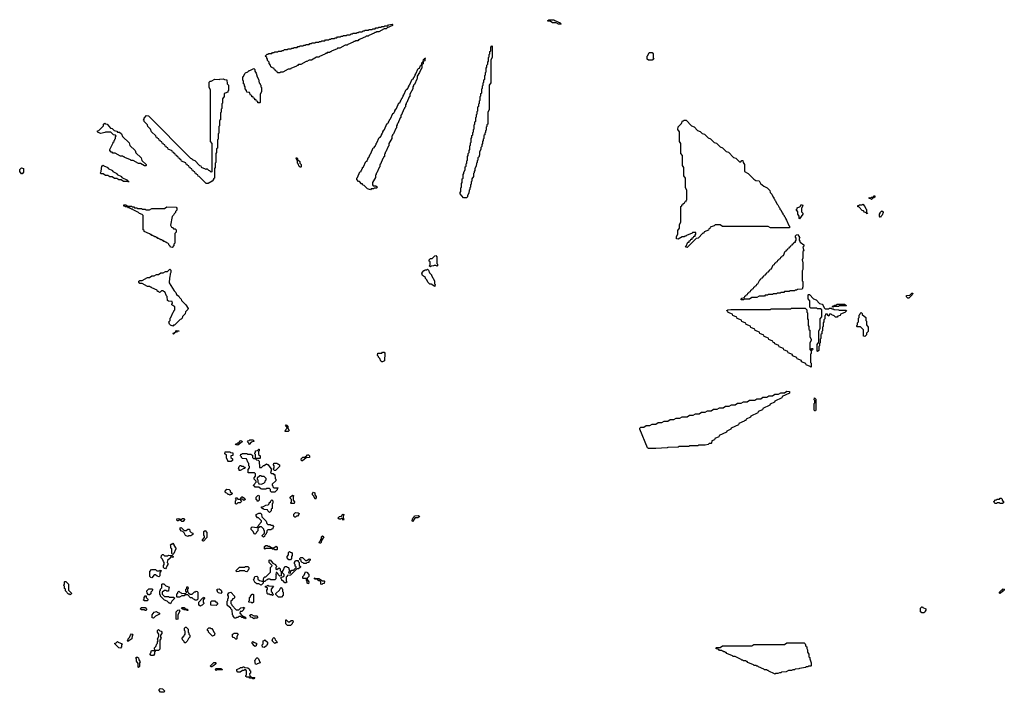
# Model space of a CAD drawing. Extents: x 2886962 to 3052311, y 540590 to 918621.
# Tile 62 of 164: x 2909070 to 2922218, y 794880 to 803860. Entities that reach past the tile are written whole.
import ezdxf

# ---------------------------------------------------------------- set-up
doc = ezdxf.new("R2010")
doc.units = 0

msp = doc.modelspace()

# ---------------------------------------------------------------- linework, layer by layer
at = {"layer": '0CON20XD'}
for points in [[(2912545, 803150), (2912512, 803152), (2912508, 803168), (2912492, 803172), (2912488, 803188), (2912472, 803192), (2912468, 803208), (2912435, 803220), (2912422, 803232), (2912420, 803255), (2912400, 803275), (2912400, 803295), (2912380, 803315), (2912380, 803335), (2912370, 803345), (2912370, 803355), (2912350, 803375), (2912375, 803400), (2912385, 803400), (2912395, 803410), (2912435, 803410), (2912445, 803420), (2912465, 803420), (2912475, 803430), (2912515, 803430), (2912525, 803440), (2912565, 803440), (2912575, 803450), (2912595, 803450), (2912605, 803460), (2912645, 803460), (2912655, 803470), (2912695, 803470), (2912705, 803480), (2912725, 803480), (2912735, 803490), (2912775, 803490), (2912785, 803500), (2912805, 803500), (2912815, 803510), (2912855, 803510), (2912865, 803520), (2912885, 803520), (2912895, 803530), (2912935, 803530), (2912945, 803540), (2912965, 803540), (2912975, 803550), (2913015, 803550), (2913025, 803560), (2913065, 803560), (2913075, 803570), (2913095, 803570), (2913105, 803580), (2913145, 803580), (2913155, 803590), (2913195, 803590), (2913205, 803600), (2913225, 803600), (2913235, 803610), (2913275, 803610), (2913285, 803620), (2913305, 803620), (2913315, 803630), (2913355, 803630), (2913365, 803640), (2913385, 803640), (2913395, 803650), (2913435, 803650), (2913445, 803660), (2913485, 803660), (2913495, 803670), (2913515, 803670), (2913525, 803680), (2913565, 803680), (2913575, 803690), (2913595, 803690), (2913605, 803700), (2913645, 803700), (2913655, 803710), (2913675, 803710), (2913685, 803720), (2913725, 803720), (2913735, 803730), (2913775, 803730), (2913785, 803740), (2913815, 803740), (2913825, 803750), (2913855, 803750), (2913865, 803760), (2913895, 803760), (2913905, 803770), (2913935, 803770), (2913945, 803780), (2913985, 803780), (2913995, 803790), (2914045, 803800), (2914050, 803795), (2914048, 803782), (2913975, 803750), (2913965, 803740), (2913935, 803740), (2913865, 803700), (2913835, 803700), (2913825, 803690), (2913815, 803690), (2913805, 803680), (2913732, 803648), (2913725, 803640), (2913695, 803640), (2913688, 803632), (2913615, 803600), (2913605, 803590), (2913595, 803590), (2913585, 803580), (2913555, 803580), (2913545, 803570), (2913535, 803570), (2913525, 803560), (2913452, 803528), (2913445, 803520), (2913415, 803520), (2913345, 803480), (2913315, 803480), (2913308, 803472), (2913235, 803440), (2913225, 803430), (2913215, 803430), (2913205, 803420), (2913175, 803420), (2913165, 803410), (2913155, 803410), (2913145, 803400), (2913072, 803368), (2913065, 803360), (2913035, 803360), (2912965, 803320), (2912935, 803320), (2912905, 803300), (2912895, 803300), (2912825, 803260), (2912795, 803260), (2912785, 803250), (2912775, 803250), (2912765, 803240), (2912692, 803208), (2912685, 803200), (2912655, 803200), (2912585, 803160), (2912555, 803160), (2912545, 803150)], [(2916295, 803800), (2916265, 803800), (2916235, 803820), (2916185, 803820), (2916155, 803840), (2916125, 803840), (2916120, 803845), (2916135, 803860), (2916205, 803860), (2916215, 803850), (2916288, 803818), (2916300, 803805), (2916295, 803800)], [(2915035, 801482), (2914995, 801482), (2914950, 801535), (2914950, 801555), (2914960, 801565), (2914960, 801615), (2914970, 801625), (2914970, 801675), (2914980, 801685), (2914980, 801735), (2914990, 801745), (2914990, 801795), (2915000, 801805), (2915000, 801825), (2915020, 801855), (2915020, 801895), (2915030, 801905), (2915030, 801935), (2915040, 801945), (2915040, 801975), (2915050, 801985), (2915050, 802035), (2915060, 802045), (2915060, 802075), (2915070, 802085), (2915070, 802115), (2915080, 802125), (2915080, 802175), (2915090, 802185), (2915090, 802215), (2915100, 802225), (2915100, 802275), (2915110, 802285), (2915110, 802315), (2915120, 802325), (2915120, 802355), (2915130, 802365), (2915130, 802395), (2915140, 802405), (2915140, 802455), (2915150, 802465), (2915150, 802495), (2915160, 802505), (2915160, 802555), (2915170, 802565), (2915170, 802595), (2915180, 802605), (2915180, 802635), (2915190, 802645), (2915190, 802695), (2915200, 802705), (2915200, 802735), (2915210, 802745), (2915210, 802775), (2915220, 802785), (2915220, 802835), (2915230, 802845), (2915230, 802875), (2915240, 802885), (2915240, 802935), (2915250, 802945), (2915250, 802975), (2915260, 802985), (2915260, 803015), (2915270, 803025), (2915270, 803055), (2915280, 803065), (2915280, 803115), (2915290, 803125), (2915290, 803155), (2915300, 803165), (2915300, 803215), (2915310, 803225), (2915310, 803255), (2915320, 803265), (2915320, 803295), (2915330, 803305), (2915330, 803355), (2915340, 803365), (2915340, 803395), (2915350, 803405), (2915350, 803435), (2915360, 803445), (2915360, 803495), (2915375, 803510), (2915380, 803505), (2915380, 803355), (2915360, 803325), (2915360, 803015), (2915340, 802985), (2915340, 802655), (2915320, 802625), (2915320, 802465), (2915310, 802455), (2915310, 802435), (2915300, 802425), (2915300, 802385), (2915290, 802375), (2915290, 802355), (2915280, 802345), (2915280, 802325), (2915270, 802315), (2915270, 802275), (2915260, 802265), (2915260, 802245), (2915250, 802235), (2915250, 802205), (2915240, 802195), (2915240, 802165), (2915230, 802155), (2915230, 802125), (2915210, 802095), (2915210, 802055), (2915200, 802025), (2915190, 802015), (2915190, 801985), (2915180, 801975), (2915180, 801955), (2915170, 801945), (2915167, 801903), (2915150, 801875), (2915150, 801845), (2915140, 801835), (2915140, 801815), (2915130, 801805), (2915130, 801765), (2915110, 801735), (2915110, 801705), (2915100, 801695), (2915100, 801665), (2915090, 801655), (2915090, 801625), (2915080, 801615), (2915080, 801595), (2915070, 801585), (2915067, 801543), (2915050, 801515), (2915050, 801495), (2915035, 801482)], [(2917515, 803320), (2917465, 803320), (2917450, 803335), (2917450, 803375), (2917458, 803382), (2917475, 803420), (2917515, 803420), (2917530, 803405), (2917530, 803345), (2917540, 803335), (2917515, 803320)], [(2913755, 801590), (2913715, 801600), (2913668, 801648), (2913650, 801655), (2913648, 801668), (2913635, 801670), (2913608, 801698), (2913595, 801700), (2913570, 801725), (2913570, 801745), (2913580, 801755), (2913612, 801828), (2913628, 801832), (2913630, 801845), (2913640, 801855), (2913640, 801865), (2913650, 801875), (2913650, 801885), (2913660, 801895), (2913692, 801968), (2913708, 801972), (2913710, 801985), (2913720, 801995), (2913720, 802005), (2913730, 802015), (2913730, 802025), (2913740, 802035), (2913740, 802045), (2913750, 802055), (2913750, 802065), (2913760, 802075), (2913792, 802148), (2913808, 802152), (2913810, 802165), (2913820, 802175), (2913820, 802185), (2913830, 802195), (2913830, 802205), (2913840, 802215), (2913872, 802288), (2913888, 802292), (2913890, 802305), (2913900, 802315), (2913900, 802325), (2913910, 802335), (2913910, 802345), (2913920, 802355), (2913920, 802365), (2913930, 802375), (2913930, 802385), (2913940, 802395), (2913972, 802468), (2913988, 802472), (2913990, 802485), (2914000, 802495), (2914000, 802505), (2914010, 802515), (2914010, 802525), (2914020, 802535), (2914052, 802608), (2914068, 802612), (2914070, 802625), (2914080, 802635), (2914080, 802645), (2914090, 802655), (2914090, 802665), (2914100, 802675), (2914132, 802748), (2914148, 802752), (2914150, 802765), (2914160, 802775), (2914160, 802785), (2914170, 802795), (2914170, 802805), (2914180, 802815), (2914180, 802825), (2914190, 802835), (2914190, 802845), (2914200, 802855), (2914232, 802928), (2914248, 802932), (2914250, 802945), (2914260, 802955), (2914260, 802965), (2914270, 802975), (2914270, 802985), (2914280, 802995), (2914312, 803068), (2914328, 803072), (2914330, 803085), (2914340, 803095), (2914340, 803105), (2914350, 803115), (2914350, 803125), (2914360, 803135), (2914392, 803208), (2914408, 803212), (2914422, 803248), (2914440, 803260), (2914440, 803285), (2914460, 803300), (2914462, 803328), (2914480, 803340), (2914482, 803348), (2914490, 803345), (2914480, 803340), (2914478, 803312), (2914460, 803300), (2914458, 803272), (2914440, 803260), (2914440, 803215), (2914430, 803205), (2914410, 803155), (2914380, 803105), (2914380, 803075), (2914372, 803068), (2914340, 802995), (2914330, 802985), (2914330, 802975), (2914320, 802965), (2914320, 802935), (2914280, 802865), (2914280, 802835), (2914272, 802828), (2914240, 802755), (2914230, 802745), (2914230, 802735), (2914220, 802725), (2914220, 802695), (2914210, 802685), (2914210, 802675), (2914200, 802665), (2914168, 802592), (2914160, 802585), (2914160, 802555), (2914152, 802548), (2914120, 802475), (2914110, 802465), (2914110, 802455), (2914100, 802445), (2914100, 802415), (2914092, 802408), (2914060, 802335), (2914050, 802325), (2914050, 802315), (2914040, 802305), (2914040, 802275), (2914000, 802205), (2914000, 802175), (2913992, 802168), (2913960, 802095), (2913950, 802085), (2913950, 802075), (2913940, 802065), (2913940, 802035), (2913930, 802025), (2913930, 802015), (2913920, 802005), (2913888, 801932), (2913880, 801925), (2913880, 801895), (2913872, 801888), (2913840, 801815), (2913830, 801805), (2913830, 801795), (2913820, 801785), (2913820, 801755), (2913780, 801685), (2913780, 801655), (2913792, 801642), (2913825, 801640), (2913850, 801625), (2913835, 801610), (2913805, 801610), (2913795, 801600), (2913765, 801600), (2913755, 801590)], [(2912275, 802750), (2912252, 802752), (2912248, 802768), (2912232, 802772), (2912228, 802788), (2912212, 802792), (2912208, 802808), (2912192, 802812), (2912188, 802828), (2912172, 802832), (2912168, 802848), (2912152, 802852), (2912138, 802888), (2912102, 802892), (2912100, 802915), (2912080, 802935), (2912080, 802965), (2912070, 802975), (2912070, 802995), (2912060, 803005), (2912060, 803035), (2912050, 803055), (2912050, 803095), (2912058, 803102), (2912075, 803140), (2912085, 803150), (2912118, 803162), (2912135, 803180), (2912145, 803180), (2912195, 803210), (2912210, 803195), (2912210, 803175), (2912230, 803145), (2912240, 803095), (2912260, 803065), (2912270, 803015), (2912280, 803005), (2912280, 802995), (2912290, 802985), (2912290, 802965), (2912300, 802955), (2912300, 802895), (2912280, 802865), (2912280, 802755), (2912275, 802750)], [(2911562, 801672), (2911468, 801768), (2911452, 801772), (2911448, 801788), (2911432, 801792), (2911428, 801808), (2911412, 801812), (2911408, 801828), (2911392, 801832), (2911388, 801848), (2911372, 801852), (2911368, 801868), (2911352, 801872), (2911348, 801888), (2911332, 801892), (2911328, 801908), (2911312, 801912), (2911308, 801928), (2911292, 801932), (2911288, 801948), (2911232, 801972), (2911228, 801988), (2911212, 801992), (2911208, 802008), (2911192, 802012), (2911188, 802028), (2911172, 802032), (2911168, 802048), (2911152, 802052), (2911148, 802068), (2911132, 802072), (2911128, 802088), (2911112, 802092), (2911108, 802108), (2911052, 802132), (2911048, 802148), (2911032, 802152), (2911028, 802168), (2911012, 802172), (2911008, 802188), (2910992, 802192), (2910988, 802208), (2910972, 802212), (2910968, 802228), (2910952, 802232), (2910948, 802248), (2910932, 802252), (2910928, 802268), (2910912, 802272), (2910908, 802288), (2910892, 802292), (2910888, 802308), (2910832, 802362), (2910818, 802398), (2910782, 802432), (2910778, 802458), (2910732, 802502), (2910730, 802515), (2910720, 802525), (2910730, 802535), (2910730, 802545), (2910765, 802580), (2910788, 802578), (2911352, 802012), (2911368, 802008), (2911372, 801992), (2911408, 801978), (2911472, 801912), (2911488, 801908), (2911492, 801892), (2911545, 801870), (2911555, 801860), (2911565, 801870), (2911575, 801870), (2911592, 801852), (2911608, 801848), (2911612, 801832), (2911635, 801830), (2911640, 801835), (2911640, 802205), (2911620, 802235), (2911620, 802925), (2911600, 802955), (2911600, 803025), (2911612, 803038), (2911625, 803040), (2911675, 803068), (2911735, 803060), (2911744, 803066), (2911785, 803070), (2911805, 803060), (2911838, 803058), (2911840, 803005), (2911860, 802985), (2911860, 802915), (2911850, 802905), (2911848, 802892), (2911815, 802880), (2911802, 802868), (2911800, 802835), (2911780, 802805), (2911780, 802745), (2911770, 802735), (2911770, 802675), (2911760, 802665), (2911760, 802625), (2911750, 802615), (2911750, 802525), (2911740, 802515), (2911740, 802445), (2911730, 802435), (2911730, 802345), (2911720, 802335), (2911720, 802265), (2911710, 802255), (2911710, 802145), (2911700, 802135), (2911700, 802085), (2911690, 802075), (2911690, 801955), (2911680, 801945), (2911680, 801885), (2911670, 801875), (2911670, 801745), (2911660, 801735), (2911660, 801725), (2911640, 801705), (2911585, 801672), (2911562, 801672)], [(2910755, 801910), (2910735, 801910), (2910685, 801940), (2910655, 801940), (2910585, 801980), (2910555, 801980), (2910548, 801988), (2910475, 802020), (2910465, 802030), (2910455, 802030), (2910445, 802040), (2910415, 802040), (2910345, 802080), (2910315, 802080), (2910305, 802090), (2910292, 802092), (2910272, 802112), (2910272, 802125), (2910320, 802215), (2910320, 802225), (2910330, 802235), (2910330, 802245), (2910340, 802255), (2910340, 802265), (2910350, 802275), (2910350, 802295), (2910358, 802308), (2910345, 802320), (2910322, 802322), (2910285, 802360), (2910215, 802360), (2910207, 802353), (2910155, 802342), (2910120, 802355), (2910110, 802365), (2910110, 802375), (2910128, 802382), (2910188, 802442), (2910190, 802465), (2910205, 802480), (2910215, 802470), (2910240, 802465), (2910282, 802412), (2910307, 802407), (2910332, 802382), (2910365, 802370), (2910375, 802360), (2910405, 802360), (2910430, 802335), (2910442, 802302), (2910530, 802215), (2910542, 802182), (2910610, 802115), (2910622, 802082), (2910690, 802015), (2910702, 801982), (2910758, 801928), (2910760, 801915), (2910755, 801910)], [(2917985, 800820), (2917960, 800825), (2917970, 800835), (2917992, 800888), (2918008, 800892), (2918012, 800908), (2918028, 800912), (2918032, 800928), (2918048, 800932), (2918052, 800948), (2918068, 800952), (2918072, 800968), (2918088, 800972), (2918090, 800985), (2918100, 800995), (2918100, 801020), (2918055, 801020), (2918048, 801012), (2917975, 800980), (2917965, 800970), (2917955, 800970), (2917945, 800960), (2917915, 800960), (2917865, 800930), (2917840, 800935), (2917840, 800965), (2917860, 800995), (2917860, 801045), (2917880, 801075), (2917880, 801125), (2917900, 801155), (2917900, 801365), (2917910, 801375), (2917912, 801388), (2917928, 801392), (2917932, 801408), (2917948, 801412), (2917952, 801428), (2917968, 801432), (2917970, 801445), (2917980, 801455), (2917980, 801585), (2917960, 801615), (2917960, 801745), (2917940, 801775), (2917940, 801885), (2917920, 801915), (2917920, 802045), (2917900, 802075), (2917900, 802205), (2917880, 802235), (2917880, 802365), (2917860, 802395), (2917862, 802428), (2917908, 802472), (2917922, 802508), (2917935, 802510), (2917945, 802520), (2917968, 802518), (2918042, 802442), (2918075, 802430), (2918122, 802382), (2918158, 802368), (2918182, 802342), (2918215, 802330), (2918262, 802282), (2918295, 802270), (2918342, 802222), (2918375, 802210), (2918422, 802162), (2918455, 802150), (2918502, 802102), (2918535, 802090), (2918602, 802022), (2918635, 802010), (2918682, 801962), (2918698, 801962), (2918715, 801980), (2918728, 801978), (2918730, 801955), (2918748, 801925), (2918750, 801835), (2918798, 801805), (2918875, 801730), (2918902, 801712), (2918945, 801710), (2918962, 801672), (2919008, 801638), (2919050, 801615), (2919085, 801580), (2919092, 801552), (2919115, 801530), (2919132, 801492), (2919140, 801485), (2919142, 801472), (2919150, 801465), (2919152, 801452), (2919165, 801440), (2919182, 801402), (2919195, 801390), (2919212, 801352), (2919220, 801345), (2919222, 801332), (2919235, 801320), (2919252, 801282), (2919260, 801275), (2919262, 801262), (2919280, 801245), (2919280, 801235), (2919290, 801225), (2919290, 801215), (2919300, 801205), (2919300, 801195), (2919310, 801185), (2919342, 801112), (2919350, 801105), (2919348, 801082), (2919095, 801080), (2919065, 801100), (2918455, 801100), (2918425, 801120), (2918355, 801120), (2918345, 801110), (2918292, 801088), (2918288, 801072), (2918272, 801068), (2918268, 801052), (2918212, 801028), (2918208, 801012), (2918192, 801008), (2918128, 800942), (2918102, 800938), (2917985, 800820)], [(2910525, 801690), (2910520, 801700), (2910455, 801700), (2910425, 801720), (2910395, 801720), (2910365, 801740), (2910335, 801740), (2910305, 801760), (2910275, 801760), (2910245, 801780), (2910215, 801780), (2910185, 801800), (2910152, 801802), (2910150, 801815), (2910160, 801835), (2910165, 801910), (2910175, 801910), (2910185, 801920), (2910195, 801910), (2910248, 801888), (2910252, 801872), (2910308, 801848), (2910312, 801832), (2910368, 801808), (2910372, 801792), (2910428, 801768), (2910432, 801752), (2910508, 801718), (2910520, 801700), (2910528, 801698), (2910525, 801690)], [(2912825, 801890), (2912815, 801890), (2912802, 801902), (2912790, 801935), (2912780, 801945), (2912780, 801975), (2912760, 802005), (2912765, 802020), (2912778, 802008), (2912782, 801992), (2912810, 801965), (2912810, 801945), (2912830, 801925), (2912830, 801895), (2912825, 801890)], [(2909105, 801800), (2909092, 801802), (2909070, 801835), (2909072, 801858), (2909095, 801880), (2909120, 801875), (2909120, 801825), (2909105, 801800)], [(2920385, 801270), (2920380, 801280), (2920352, 801292), (2920338, 801308), (2920322, 801312), (2920278, 801358), (2920262, 801362), (2920262, 801378), (2920275, 801380), (2920285, 801390), (2920315, 801390), (2920328, 801398), (2920358, 801368), (2920370, 801335), (2920380, 801325), (2920380, 801280), (2920390, 801275), (2920385, 801270)], [(2920445, 801460), (2920435, 801470), (2920412, 801472), (2920412, 801488), (2920435, 801480), (2920445, 801490), (2920468, 801492), (2920482, 801508), (2920488, 801508), (2920488, 801492), (2920475, 801480), (2920462, 801478), (2920445, 801460)], [(2911105, 800820), (2911082, 800822), (2911078, 800838), (2911062, 800852), (2911060, 800865), (2911048, 800878), (2911035, 800880), (2911025, 800890), (2911015, 800890), (2911005, 800900), (2910995, 800900), (2910985, 800910), (2910975, 800910), (2910965, 800920), (2910955, 800920), (2910945, 800930), (2910935, 800930), (2910925, 800940), (2910915, 800940), (2910905, 800950), (2910895, 800950), (2910885, 800960), (2910875, 800960), (2910865, 800970), (2910855, 800970), (2910845, 800980), (2910835, 800980), (2910825, 800990), (2910815, 800990), (2910805, 801000), (2910732, 801032), (2910730, 801045), (2910720, 801055), (2910718, 801248), (2910705, 801260), (2910672, 801272), (2910658, 801288), (2910585, 801320), (2910575, 801330), (2910565, 801330), (2910555, 801340), (2910545, 801340), (2910535, 801350), (2910525, 801350), (2910515, 801360), (2910485, 801360), (2910475, 801370), (2910462, 801372), (2910462, 801388), (2910487, 801387), (2910515, 801370), (2910565, 801370), (2910575, 801360), (2910595, 801360), (2910605, 801350), (2910635, 801350), (2910645, 801340), (2910695, 801340), (2910705, 801330), (2910745, 801330), (2910755, 801320), (2910805, 801320), (2910835, 801340), (2911005, 801340), (2911035, 801360), (2911158, 801358), (2911170, 801345), (2911170, 801315), (2911152, 801298), (2911150, 801285), (2911132, 801268), (2911125, 801250), (2911108, 801232), (2911082, 801115), (2911098, 801088), (2911110, 801085), (2911125, 801070), (2911145, 801070), (2911160, 801055), (2911160, 801025), (2911140, 801005), (2911140, 800875), (2911130, 800865), (2911130, 800845), (2911105, 800820)], [(2919485, 801200), (2919480, 801205), (2919480, 801235), (2919460, 801265), (2919460, 801295), (2919440, 801325), (2919450, 801335), (2919452, 801348), (2919485, 801360), (2919498, 801372), (2919502, 801388), (2919525, 801390), (2919530, 801375), (2919510, 801345), (2919508, 801315), (2919510, 801295), (2919530, 801275), (2919530, 801265), (2919485, 801200)], [(2920565, 801220), (2920550, 801235), (2920550, 801265), (2920560, 801275), (2920560, 801285), (2920585, 801310), (2920600, 801295), (2920600, 801285), (2920588, 801252), (2920572, 801238), (2920565, 801220)], [(2918735, 800120), (2918705, 800120), (2918702, 800128), (2918715, 800140), (2918748, 800152), (2918752, 800168), (2918768, 800172), (2918772, 800188), (2918788, 800192), (2918792, 800208), (2918808, 800212), (2918812, 800228), (2918828, 800232), (2918832, 800248), (2918848, 800252), (2918852, 800268), (2918868, 800272), (2918872, 800288), (2918888, 800292), (2918892, 800308), (2918908, 800312), (2918912, 800328), (2918928, 800332), (2918952, 800388), (2918968, 800392), (2918972, 800408), (2918988, 800412), (2918992, 800428), (2919008, 800432), (2919012, 800448), (2919028, 800452), (2919032, 800468), (2919048, 800472), (2919052, 800488), (2919068, 800492), (2919072, 800508), (2919088, 800512), (2919092, 800528), (2919108, 800532), (2919132, 800588), (2919148, 800592), (2919152, 800608), (2919168, 800612), (2919172, 800628), (2919188, 800632), (2919192, 800648), (2919208, 800652), (2919212, 800668), (2919228, 800672), (2919232, 800688), (2919248, 800692), (2919252, 800708), (2919268, 800712), (2919292, 800768), (2919308, 800772), (2919312, 800788), (2919328, 800792), (2919332, 800808), (2919348, 800812), (2919352, 800828), (2919368, 800832), (2919372, 800848), (2919388, 800852), (2919392, 800868), (2919408, 800872), (2919412, 800888), (2919428, 800892), (2919430, 800905), (2919440, 800915), (2919440, 800945), (2919430, 800955), (2919430, 800975), (2919442, 800988), (2919455, 800990), (2919480, 800965), (2919480, 800955), (2919490, 800945), (2919480, 800935), (2919480, 800915), (2919490, 800905), (2919492, 800892), (2919540, 800855), (2919540, 800835), (2919530, 800825), (2919540, 800775), (2919530, 800765), (2919530, 800675), (2919520, 800655), (2919530, 800615), (2919530, 800525), (2919520, 800505), (2919520, 800375), (2919528, 800365), (2919530, 800295), (2919518, 800262), (2919455, 800260), (2919445, 800250), (2919425, 800250), (2919415, 800240), (2919355, 800240), (2919345, 800230), (2919285, 800230), (2919275, 800220), (2919235, 800220), (2919225, 800210), (2919185, 800210), (2919175, 800200), (2919135, 800200), (2919125, 800190), (2919065, 800190), (2919055, 800180), (2919025, 800180), (2919015, 800170), (2918945, 800170), (2918915, 800150), (2918845, 800150), (2918815, 800130), (2918745, 800130), (2918735, 800120)], [(2914555, 800560), (2914540, 800575), (2914550, 800585), (2914550, 800625), (2914540, 800635), (2914540, 800655), (2914555, 800670), (2914578, 800672), (2914612, 800708), (2914625, 800710), (2914640, 800695), (2914640, 800605), (2914650, 800595), (2914650, 800575), (2914645, 800570), (2914625, 800580), (2914605, 800580), (2914597, 800573), (2914565, 800570), (2914555, 800560)], [(2911115, 799770), (2911082, 799782), (2911070, 799795), (2911060, 799825), (2911080, 799845), (2911080, 799875), (2911088, 799882), (2911120, 799955), (2911130, 799965), (2911130, 799975), (2911140, 799985), (2911140, 800025), (2911100, 800055), (2911100, 800065), (2911110, 800075), (2911108, 800098), (2911055, 800100), (2911042, 800112), (2911040, 800165), (2911030, 800175), (2911008, 800228), (2910995, 800230), (2910985, 800240), (2910965, 800240), (2910948, 800222), (2910935, 800220), (2910925, 800230), (2910912, 800232), (2910908, 800248), (2910835, 800280), (2910825, 800290), (2910815, 800290), (2910805, 800300), (2910775, 800300), (2910705, 800340), (2910675, 800340), (2910660, 800355), (2910662, 800368), (2910675, 800380), (2910705, 800380), (2910775, 800420), (2910805, 800420), (2910835, 800440), (2910865, 800440), (2910895, 800460), (2910925, 800460), (2910955, 800480), (2910985, 800480), (2911015, 800500), (2911045, 800500), (2911075, 800530), (2911090, 800515), (2911090, 800485), (2911080, 800465), (2911077, 800423), (2911070, 800415), (2911068, 800348), (2911132, 800242), (2911155, 800220), (2911162, 800192), (2911195, 800170), (2911202, 800152), (2911225, 800130), (2911232, 800112), (2911288, 800055), (2911318, 800005), (2911315, 799990), (2911282, 799958), (2911278, 799932), (2911242, 799898), (2911240, 799875), (2911225, 799860), (2911212, 799858), (2911138, 799782), (2911125, 799780), (2911115, 799770)], [(2914615, 800300), (2914565, 800330), (2914545, 800330), (2914532, 800342), (2914520, 800355), (2914508, 800388), (2914490, 800405), (2914488, 800418), (2914450, 800445), (2914440, 800475), (2914465, 800510), (2914475, 800510), (2914485, 800520), (2914505, 800520), (2914515, 800530), (2914528, 800518), (2914542, 800482), (2914570, 800455), (2914570, 800445), (2914610, 800375), (2914610, 800335), (2914620, 800325), (2914615, 800300)], [(2920945, 800140), (2920932, 800142), (2920912, 800162), (2920912, 800178), (2920955, 800180), (2920982, 800208), (2920998, 800208), (2920990, 800185), (2920945, 800140)], [(2919725, 799430), (2919720, 799435), (2919720, 799525), (2919740, 799555), (2919740, 799705), (2919760, 799735), (2919760, 799865), (2919780, 799895), (2919780, 799985), (2919765, 800000), (2919725, 800000), (2919715, 800010), (2919635, 800010), (2919622, 800022), (2919620, 800105), (2919600, 800135), (2919600, 800185), (2919605, 800190), (2919615, 800190), (2919672, 800132), (2919705, 800120), (2919752, 800072), (2919785, 800060), (2919800, 800045), (2919812, 800012), (2919825, 800000), (2919875, 800000), (2919883, 800007), (2919905, 800010), (2919915, 800000), (2919935, 800000), (2919945, 799990), (2920005, 799988), (2920015, 799980), (2920105, 799980), (2920110, 799975), (2920088, 799952), (2920032, 799928), (2920028, 799912), (2919995, 799900), (2919985, 799890), (2919965, 799890), (2919948, 799908), (2919915, 799920), (2919905, 799930), (2919882, 799928), (2919875, 799900), (2919862, 799912), (2919858, 799928), (2919832, 799928), (2919830, 799915), (2919820, 799905), (2919820, 799865), (2919810, 799855), (2919810, 799825), (2919800, 799815), (2919800, 799765), (2919790, 799755), (2919790, 799705), (2919780, 799695), (2919780, 799665), (2919770, 799655), (2919770, 799605), (2919760, 799595), (2919760, 799545), (2919750, 799535), (2919750, 799505), (2919740, 799495), (2919740, 799445), (2919725, 799430)], [(2919635, 799220), (2919625, 799230), (2919572, 799252), (2919568, 799268), (2919512, 799292), (2919508, 799308), (2919452, 799332), (2919448, 799348), (2919392, 799372), (2919388, 799388), (2919332, 799412), (2919328, 799428), (2919272, 799452), (2919268, 799468), (2919212, 799492), (2919208, 799508), (2919152, 799532), (2919148, 799548), (2919132, 799552), (2919128, 799568), (2919072, 799592), (2919068, 799608), (2919012, 799632), (2919008, 799648), (2918952, 799672), (2918948, 799688), (2918892, 799712), (2918888, 799728), (2918832, 799752), (2918828, 799768), (2918772, 799792), (2918768, 799808), (2918712, 799832), (2918708, 799848), (2918652, 799872), (2918648, 799888), (2918592, 799912), (2918588, 799928), (2918532, 799952), (2918528, 799968), (2918512, 799972), (2918512, 799978), (2918525, 799988), (2918565, 799990), (2919095, 799990), (2919105, 800000), (2919365, 800000), (2919375, 800010), (2919558, 800008), (2919580, 799985), (2919580, 799955), (2919590, 799945), (2919590, 799865), (2919600, 799855), (2919600, 799775), (2919610, 799765), (2919610, 799725), (2919620, 799715), (2919620, 799625), (2919640, 799595), (2919640, 799575), (2919620, 799545), (2919620, 799455), (2919640, 799440), (2919642, 799468), (2919655, 799470), (2919660, 799465), (2919658, 799452), (2919640, 799440), (2919640, 799405), (2919630, 799395), (2919630, 799285), (2919640, 799275), (2919640, 799225), (2919635, 799220)], [(2919935, 800020), (2919920, 800025), (2919935, 800040), (2919945, 800040), (2919955, 800050), (2919975, 800050), (2919985, 800060), (2920085, 800060), (2920110, 800045), (2920105, 800040), (2920015, 800040), (2920005, 800032), (2919945, 800030), (2919935, 800020)], [(2920355, 799630), (2920340, 799635), (2920338, 799718), (2920298, 799758), (2920255, 799760), (2920250, 799765), (2920250, 799775), (2920260, 799785), (2920260, 799815), (2920270, 799825), (2920270, 799875), (2920280, 799885), (2920280, 799915), (2920290, 799925), (2920292, 799938), (2920305, 799950), (2920318, 799938), (2920322, 799922), (2920370, 799885), (2920370, 799845), (2920380, 799835), (2920380, 799785), (2920400, 799755), (2920400, 799695), (2920380, 799675), (2920378, 799652), (2920355, 799630)], [(2911125, 799660), (2911120, 799665), (2911122, 799678), (2911140, 799680), (2911142, 799688), (2911150, 799690), (2911165, 799710), (2911198, 799708), (2911195, 799700), (2911175, 799700), (2911165, 799690), (2911150, 799690), (2911148, 799682), (2911140, 799680), (2911125, 799660)], [(2913915, 799290), (2913905, 799290), (2913892, 799302), (2913878, 799338), (2913860, 799355), (2913860, 799365), (2913850, 799375), (2913852, 799408), (2913905, 799410), (2913915, 799420), (2913935, 799420), (2913948, 799408), (2913940, 799305), (2913915, 799290)], [(2917466, 798134), (2917455, 798142), (2917353, 798393), (2917350, 798405), (2917365, 798420), (2917405, 798420), (2917435, 798440), (2917485, 798440), (2917515, 798460), (2917565, 798460), (2917595, 798480), (2917645, 798480), (2917675, 798500), (2917725, 798500), (2917755, 798520), (2917805, 798520), (2917835, 798540), (2917885, 798540), (2917915, 798560), (2917985, 798560), (2918015, 798580), (2918065, 798580), (2918095, 798600), (2918145, 798600), (2918175, 798620), (2918225, 798620), (2918255, 798640), (2918305, 798640), (2918335, 798660), (2918385, 798660), (2918415, 798680), (2918465, 798680), (2918495, 798700), (2918545, 798700), (2918575, 798720), (2918625, 798720), (2918655, 798740), (2918705, 798740), (2918735, 798760), (2918785, 798760), (2918815, 798780), (2918885, 798780), (2918915, 798800), (2918965, 798800), (2918995, 798820), (2919045, 798820), (2919075, 798840), (2919125, 798840), (2919155, 798860), (2919205, 798860), (2919235, 798880), (2919285, 798880), (2919315, 798900), (2919348, 798898), (2919348, 798872), (2919252, 798828), (2919248, 798812), (2919152, 798768), (2919148, 798752), (2919092, 798728), (2919088, 798712), (2918992, 798668), (2918988, 798652), (2918932, 798628), (2918928, 798612), (2918832, 798568), (2918828, 798552), (2918772, 798528), (2918765, 798510), (2918755, 798510), (2918745, 798500), (2918672, 798468), (2918668, 798452), (2918572, 798408), (2918568, 798392), (2918512, 798368), (2918508, 798352), (2918412, 798308), (2918408, 798292), (2918352, 798268), (2918348, 798252), (2918312, 798238), (2918310, 798205), (2918305, 798200), (2918275, 798200), (2918265, 798190), (2918225, 798180), (2918135, 798180), (2918125, 798172), (2918015, 798170), (2918005, 798162), (2917875, 798160), (2917865, 798154), (2917725, 798150), (2917715, 798144), (2917565, 798134), (2917466, 798134)], [(2919695, 798640), (2919685, 798640), (2919680, 798655), (2919680, 798735), (2919690, 798745), (2919690, 798775), (2919680, 798785), (2919685, 798810), (2919700, 798795), (2919700, 798645), (2919695, 798640)], [(2912655, 798360), (2912615, 798360), (2912610, 798365), (2912620, 798375), (2912622, 798388), (2912640, 798405), (2912640, 798415), (2912620, 798445), (2912625, 798450), (2912638, 798448), (2912650, 798435), (2912650, 798405), (2912670, 798375), (2912655, 798360)], [(2911985, 798180), (2911962, 798182), (2911952, 798198), (2911975, 798200), (2911985, 798210), (2911998, 798212), (2912015, 798240), (2912038, 798238), (2912040, 798225), (2911985, 798180)], [(2912135, 798190), (2912128, 798208), (2912110, 798225), (2912122, 798238), (2912135, 798240), (2912145, 798250), (2912185, 798250), (2912198, 798238), (2912195, 798230), (2912162, 798218), (2912135, 798190)], [(2912475, 797550), (2912432, 797552), (2912420, 797565), (2912418, 797588), (2912405, 797600), (2912365, 797600), (2912355, 797590), (2912305, 797590), (2912290, 797595), (2912265, 797620), (2912215, 797620), (2912205, 797630), (2912195, 797630), (2912193, 797647), (2912230, 797685), (2912228, 797698), (2912200, 797725), (2912200, 797745), (2912220, 797765), (2912220, 797795), (2912205, 797810), (2912122, 797812), (2912120, 797855), (2912140, 797875), (2912140, 797895), (2912130, 797905), (2912130, 797935), (2912120, 797945), (2912098, 797998), (2912045, 798000), (2912030, 798015), (2912030, 798025), (2912020, 798035), (2912022, 798058), (2912035, 798060), (2912045, 798070), (2912105, 798070), (2912115, 798060), (2912155, 798060), (2912165, 798050), (2912178, 798048), (2912180, 798015), (2912192, 798002), (2912220, 798000), (2912220, 798055), (2912210, 798065), (2912210, 798075), (2912220, 798085), (2912220, 798105), (2912245, 798110), (2912262, 798128), (2912268, 798128), (2912270, 798105), (2912260, 798095), (2912260, 798055), (2912280, 798035), (2912280, 798005), (2912275, 798000), (2912220, 798000), (2912220, 797995), (2912232, 797982), (2912255, 797980), (2912270, 797965), (2912272, 797882), (2912298, 797882), (2912325, 797910), (2912335, 797910), (2912365, 797930), (2912375, 797920), (2912385, 797920), (2912430, 797865), (2912430, 797835), (2912420, 797825), (2912422, 797812), (2912435, 797800), (2912455, 797800), (2912465, 797790), (2912478, 797788), (2912480, 797735), (2912490, 797725), (2912490, 797705), (2912442, 797658), (2912440, 797645), (2912450, 797635), (2912452, 797622), (2912465, 797610), (2912515, 797610), (2912520, 797605), (2912510, 797595), (2912510, 797585), (2912475, 797550)], [(2911895, 797960), (2911855, 797960), (2911850, 797965), (2911850, 797975), (2911830, 798005), (2911830, 798045), (2911810, 798065), (2911815, 798090), (2911875, 798090), (2911885, 798080), (2911918, 798078), (2911918, 798042), (2911890, 798035), (2911890, 798015), (2911910, 797995), (2911910, 797975), (2911895, 797960)], [(2912845, 797970), (2912832, 797972), (2912830, 797995), (2912852, 798018), (2912875, 798020), (2912885, 798030), (2912895, 798030), (2912915, 798050), (2912925, 798050), (2912938, 798038), (2912940, 798015), (2912895, 798010), (2912845, 797970)], [(2912015, 797840), (2912002, 797842), (2912000, 797855), (2911990, 797865), (2912000, 797895), (2912012, 797908), (2912025, 797910), (2912035, 797900), (2912055, 797900), (2912065, 797890), (2912078, 797888), (2912080, 797875), (2912075, 797870), (2912065, 797870), (2912015, 797840)], [(2912485, 797840), (2912472, 797842), (2912460, 797855), (2912460, 797865), (2912470, 797875), (2912470, 797905), (2912460, 797915), (2912465, 797940), (2912505, 797940), (2912515, 797930), (2912528, 797928), (2912540, 797915), (2912540, 797895), (2912485, 797840)], [(2912295, 797660), (2912328, 797672), (2912348, 797692), (2912350, 797705), (2912360, 797715), (2912360, 797735), (2912335, 797760), (2912305, 797760), (2912295, 797770), (2912275, 797770), (2912242, 797738), (2912240, 797725), (2912250, 797715), (2912250, 797685), (2912260, 797675), (2912262, 797662), (2912295, 797660)], [(2911875, 797510), (2911865, 797520), (2911855, 797520), (2911838, 797538), (2911820, 797545), (2911813, 797567), (2911835, 797590), (2911868, 797588), (2911880, 797575), (2911882, 797562), (2911910, 797535), (2911898, 797522), (2911885, 797520), (2911875, 797510)], [(2911965, 797390), (2911950, 797395), (2911950, 797435), (2911960, 797445), (2911960, 797455), (2911950, 797465), (2911962, 797478), (2911968, 797478), (2911985, 797460), (2912020, 797460), (2912022, 797478), (2912035, 797490), (2912045, 797490), (2912078, 797468), (2912080, 797455), (2912065, 797440), (2912045, 797460), (2912020, 797460), (2912020, 797445), (2912030, 797435), (2912028, 797422), (2912015, 797410), (2911985, 797410), (2911965, 797390)], [(2912255, 797430), (2912242, 797432), (2912240, 797445), (2912230, 797455), (2912230, 797485), (2912252, 797508), (2912265, 797510), (2912270, 797505), (2912270, 797445), (2912255, 797430)], [(2912405, 797280), (2912382, 797302), (2912378, 797318), (2912335, 797320), (2912325, 797330), (2912315, 797330), (2912300, 797345), (2912300, 797355), (2912325, 797360), (2912355, 797380), (2912388, 797382), (2912400, 797395), (2912402, 797408), (2912418, 797422), (2912422, 797438), (2912435, 797450), (2912450, 797435), (2912450, 797405), (2912440, 797395), (2912440, 797335), (2912430, 797325), (2912430, 797305), (2912405, 797280)], [(2912735, 797400), (2912695, 797400), (2912690, 797405), (2912690, 797415), (2912700, 797425), (2912700, 797455), (2912682, 797472), (2912680, 797485), (2912715, 797510), (2912730, 797505), (2912720, 797495), (2912720, 797445), (2912740, 797425), (2912735, 797400)], [(2913015, 797460), (2912998, 797498), (2912980, 797515), (2912980, 797535), (2912995, 797550), (2913010, 797545), (2913010, 797515), (2913030, 797495), (2913030, 797475), (2913015, 797460)], [(2922195, 797400), (2922165, 797400), (2922155, 797410), (2922125, 797410), (2922115, 797400), (2922095, 797400), (2922082, 797412), (2922080, 797425), (2922102, 797448), (2922115, 797450), (2922125, 797460), (2922155, 797460), (2922165, 797470), (2922175, 797470), (2922188, 797458), (2922190, 797445), (2922210, 797415), (2922195, 797400)], [(2911255, 797160), (2911235, 797160), (2911215, 797180), (2911195, 797180), (2911185, 797170), (2911175, 797170), (2911170, 797195), (2911195, 797200), (2911205, 797190), (2911235, 797190), (2911245, 797200), (2911265, 797200), (2911270, 797185), (2911255, 797160)], [(2912325, 796950), (2912312, 796962), (2912310, 796975), (2912340, 797005), (2912340, 797035), (2912330, 797045), (2912328, 797058), (2912298, 797088), (2912275, 797090), (2912252, 797068), (2912250, 797035), (2912232, 797018), (2912230, 797005), (2912215, 796990), (2912200, 796995), (2912188, 797028), (2912160, 797055), (2912160, 797075), (2912175, 797090), (2912238, 797082), (2912258, 797102), (2912262, 797118), (2912300, 797155), (2912298, 797168), (2912258, 797208), (2912245, 797210), (2912230, 797235), (2912230, 797255), (2912265, 797270), (2912285, 797270), (2912298, 797258), (2912302, 797222), (2912360, 797165), (2912370, 797135), (2912382, 797122), (2912415, 797120), (2912425, 797110), (2912445, 797110), (2912458, 797095), (2912445, 797060), (2912435, 797060), (2912425, 797050), (2912385, 797050), (2912372, 797038), (2912370, 797015), (2912360, 797005), (2912360, 796995), (2912342, 796978), (2912338, 796962), (2912325, 796950)], [(2912755, 797220), (2912745, 797220), (2912732, 797232), (2912732, 797258), (2912755, 797280), (2912788, 797278), (2912800, 797265), (2912798, 797252), (2912778, 797232), (2912765, 797230), (2912755, 797220)], [(2913395, 797180), (2913375, 797200), (2913365, 797200), (2913355, 797190), (2913335, 797190), (2913320, 797205), (2913340, 797225), (2913368, 797232), (2913370, 797245), (2913385, 797260), (2913400, 797255), (2913400, 797245), (2913390, 797235), (2913390, 797205), (2913400, 797195), (2913395, 797180)], [(2914325, 797160), (2914315, 797160), (2914310, 797175), (2914320, 797205), (2914338, 797222), (2914342, 797238), (2914395, 797240), (2914408, 797228), (2914405, 797220), (2914395, 797220), (2914385, 797210), (2914352, 797208), (2914332, 797188), (2914325, 797160)], [(2911315, 796960), (2911282, 796972), (2911268, 797008), (2911248, 797028), (2911232, 797032), (2911213, 797053), (2911212, 797078), (2911225, 797080), (2911265, 797040), (2911295, 797040), (2911315, 797060), (2911338, 797058), (2911342, 797032), (2911362, 797012), (2911380, 797005), (2911380, 796985), (2911355, 796970), (2911325, 796970), (2911315, 796960)], [(2911525, 796900), (2911512, 796902), (2911510, 796915), (2911540, 796945), (2911540, 796965), (2911530, 796975), (2911530, 797025), (2911545, 797040), (2911570, 797015), (2911570, 796945), (2911525, 796900)], [(2913085, 796870), (2913075, 796870), (2913070, 796885), (2913088, 796902), (2913090, 796925), (2913100, 796935), (2913100, 796955), (2913115, 796970), (2913130, 796955), (2913100, 796905), (2913098, 796882), (2913085, 796870)], [(2911115, 796720), (2911100, 796735), (2911100, 796795), (2911090, 796805), (2911090, 796835), (2911080, 796845), (2911092, 796858), (2911105, 796860), (2911115, 796870), (2911130, 796855), (2911130, 796845), (2911160, 796795), (2911150, 796785), (2911128, 796732), (2911115, 796720)], [(2912505, 796780), (2912475, 796780), (2912465, 796790), (2912445, 796790), (2912435, 796800), (2912355, 796800), (2912345, 796790), (2912340, 796795), (2912340, 796825), (2912355, 796840), (2912375, 796840), (2912385, 796830), (2912405, 796830), (2912435, 796810), (2912465, 796810), (2912495, 796830), (2912510, 796815), (2912510, 796785), (2912505, 796780)], [(2911015, 796530), (2911002, 796532), (2910990, 796545), (2910990, 796575), (2911000, 796585), (2911000, 796615), (2910990, 796625), (2910978, 796658), (2910960, 796675), (2910962, 796708), (2910975, 796720), (2910988, 796718), (2911005, 796700), (2911045, 796700), (2911055, 796710), (2911108, 796708), (2911120, 796695), (2911120, 796685), (2911105, 796680), (2911095, 796690), (2911082, 796688), (2911078, 796672), (2911042, 796638), (2911040, 796615), (2911050, 796605), (2911050, 796585), (2911040, 796575), (2911028, 796542), (2911015, 796530)], [(2912685, 796650), (2912665, 796650), (2912640, 796675), (2912640, 796695), (2912660, 796715), (2912660, 796745), (2912675, 796760), (2912685, 796750), (2912698, 796748), (2912710, 796735), (2912710, 796705), (2912700, 796695), (2912700, 796665), (2912685, 796650)], [(2912895, 796600), (2912865, 796600), (2912855, 796610), (2912842, 796612), (2912830, 796625), (2912828, 796638), (2912812, 796652), (2912812, 796668), (2912825, 796680), (2912845, 796680), (2912885, 796640), (2912905, 796640), (2912935, 796660), (2912948, 796658), (2912950, 796645), (2912932, 796628), (2912930, 796615), (2912905, 796610), (2912895, 796600)], [(2912105, 796490), (2912083, 796493), (2912075, 796500), (2912005, 796500), (2911997, 796493), (2911965, 796490), (2911960, 796505), (2912005, 796550), (2912075, 796550), (2912085, 796560), (2912115, 796560), (2912130, 796545), (2912130, 796525), (2912120, 796515), (2912118, 796502), (2912105, 796490)], [(2912295, 796310), (2912265, 796330), (2912235, 796330), (2912225, 796340), (2912215, 796340), (2912198, 796378), (2912190, 796385), (2912200, 796395), (2912210, 796425), (2912235, 796430), (2912250, 796415), (2912252, 796392), (2912272, 796372), (2912320, 796360), (2912332, 796408), (2912345, 796420), (2912358, 796422), (2912420, 796485), (2912420, 796545), (2912438, 796562), (2912440, 796575), (2912400, 796615), (2912400, 796645), (2912415, 796650), (2912452, 796602), (2912488, 796588), (2912490, 796575), (2912500, 796565), (2912500, 796555), (2912490, 796545), (2912492, 796522), (2912505, 796520), (2912535, 796540), (2912548, 796528), (2912550, 796505), (2912560, 796495), (2912560, 796435), (2912545, 796430), (2912522, 796452), (2912518, 796468), (2912505, 796480), (2912495, 796480), (2912490, 796455), (2912500, 796445), (2912490, 796435), (2912490, 796395), (2912478, 796382), (2912425, 796380), (2912415, 796390), (2912385, 796390), (2912375, 796380), (2912362, 796378), (2912345, 796360), (2912320, 796360), (2912320, 796335), (2912295, 796310)], [(2912625, 796340), (2912612, 796342), (2912588, 796368), (2912572, 796372), (2912570, 796385), (2912560, 796395), (2912562, 796418), (2912585, 796420), (2912600, 796435), (2912600, 796455), (2912580, 796475), (2912580, 796495), (2912590, 796505), (2912612, 796558), (2912635, 796560), (2912645, 796550), (2912658, 796548), (2912670, 796515), (2912680, 796505), (2912662, 796488), (2912660, 796475), (2912685, 796470), (2912692, 796498), (2912705, 796510), (2912728, 796512), (2912760, 796545), (2912760, 796555), (2912750, 796565), (2912750, 796585), (2912740, 796595), (2912740, 796615), (2912750, 796625), (2912752, 796638), (2912788, 796638), (2912790, 796625), (2912800, 796615), (2912800, 796575), (2912818, 796558), (2912818, 796552), (2912795, 796530), (2912772, 796528), (2912688, 796442), (2912642, 796438), (2912640, 796425), (2912630, 796415), (2912630, 796365), (2912640, 796355), (2912625, 796340)], [(2910835, 796410), (2910822, 796412), (2910810, 796425), (2910810, 796495), (2910832, 796518), (2910885, 796520), (2910900, 796500), (2910935, 796500), (2910945, 796510), (2910958, 796508), (2910948, 796482), (2910940, 796475), (2910940, 796435), (2910928, 796422), (2910905, 796430), (2910885, 796450), (2910865, 796450), (2910835, 796410)], [(2912925, 796330), (2912910, 796335), (2912910, 796365), (2912900, 796375), (2912898, 796398), (2912855, 796400), (2912850, 796405), (2912850, 796425), (2912868, 796442), (2912885, 796490), (2912906, 796486), (2912930, 796455), (2912930, 796425), (2912910, 796405), (2912910, 796385), (2912930, 796355), (2912925, 796330)], [(2913105, 796320), (2913092, 796322), (2913090, 796355), (2913078, 796368), (2913065, 796370), (2913045, 796390), (2913015, 796390), (2913002, 796408), (2913025, 796400), (2913065, 796400), (2913115, 796370), (2913135, 796370), (2913140, 796365), (2913138, 796332), (2913115, 796330), (2913105, 796320)], [(2909745, 796180), (2909735, 796190), (2909722, 796192), (2909680, 796235), (2909680, 796255), (2909670, 796265), (2909670, 796295), (2909660, 796305), (2909660, 796315), (2909670, 796325), (2909670, 796355), (2909675, 796360), (2909688, 796358), (2909720, 796325), (2909720, 796245), (2909760, 796205), (2909758, 796192), (2909745, 796180)], [(2911085, 796060), (2911075, 796070), (2911065, 796070), (2911038, 796098), (2911002, 796112), (2910952, 796162), (2910950, 796175), (2910940, 796185), (2910940, 796235), (2910950, 796245), (2910950, 796255), (2910970, 796275), (2910970, 796325), (2910975, 796330), (2910995, 796330), (2911022, 796302), (2911070, 796285), (2911060, 796275), (2911058, 796232), (2911035, 796230), (2911025, 796240), (2911005, 796240), (2910972, 796218), (2910972, 796192), (2911005, 796160), (2911055, 796160), (2911065, 796150), (2911125, 796150), (2911140, 796135), (2911102, 796098), (2911085, 796060)], [(2911435, 796110), (2911415, 796110), (2911405, 796120), (2911392, 796122), (2911375, 796140), (2911352, 796142), (2911315, 796180), (2911275, 796180), (2911265, 796170), (2911235, 796170), (2911205, 796150), (2911175, 796150), (2911170, 796155), (2911170, 796195), (2911180, 796205), (2911182, 796218), (2911195, 796230), (2911212, 796212), (2911225, 796210), (2911235, 796200), (2911288, 796202), (2911300, 796215), (2911290, 796225), (2911290, 796255), (2911300, 796265), (2911302, 796288), (2911315, 796290), (2911320, 796265), (2911310, 796255), (2911310, 796225), (2911320, 796215), (2911322, 796202), (2911335, 796200), (2911345, 796190), (2911375, 796190), (2911405, 796220), (2911415, 796220), (2911425, 796230), (2911438, 796228), (2911450, 796215), (2911450, 796125), (2911435, 796110)], [(2912445, 796172), (2912435, 796180), (2912415, 796180), (2912405, 796190), (2912385, 796190), (2912375, 796200), (2912370, 796245), (2912380, 796255), (2912380, 796275), (2912352, 796282), (2912352, 796298), (2912375, 796300), (2912385, 796310), (2912395, 796300), (2912458, 796298), (2912430, 796255), (2912430, 796225), (2912440, 796215), (2912442, 796202), (2912460, 796185), (2912445, 796172)], [(2912565, 796150), (2912525, 796150), (2912490, 796185), (2912492, 796198), (2912538, 796242), (2912555, 796280), (2912568, 796278), (2912570, 796265), (2912580, 796255), (2912580, 796225), (2912590, 796215), (2912590, 796175), (2912565, 796150)], [(2910775, 796100), (2910735, 796100), (2910720, 796115), (2910730, 796125), (2910730, 796145), (2910745, 796170), (2910758, 796168), (2910760, 796145), (2910780, 796125), (2910775, 796100)], [(2910805, 796180), (2910792, 796182), (2910772, 796202), (2910770, 796235), (2910795, 796260), (2910835, 796260), (2910850, 796245), (2910822, 796218), (2910820, 796195), (2910805, 796180)], [(2911485, 796030), (2911460, 796045), (2911460, 796085), (2911515, 796140), (2911525, 796140), (2911535, 796150), (2911540, 796135), (2911520, 796115), (2911520, 796085), (2911530, 796075), (2911530, 796065), (2911508, 796042), (2911495, 796040), (2911485, 796030)], [(2911755, 796200), (2911725, 796210), (2911712, 796222), (2911710, 796235), (2911700, 796245), (2911712, 796258), (2911735, 796260), (2911760, 796245), (2911770, 796215), (2911755, 796200)], [(2912085, 795860), (2912075, 795870), (2912065, 795870), (2912055, 795880), (2912035, 795880), (2912025, 795890), (2911995, 795890), (2911985, 795880), (2911965, 795880), (2911955, 795870), (2911945, 795870), (2911920, 795895), (2911920, 795905), (2911910, 795915), (2911908, 795978), (2911890, 795995), (2911888, 796008), (2911875, 796010), (2911840, 796045), (2911840, 796095), (2911850, 796105), (2911850, 796125), (2911860, 796145), (2911860, 796165), (2911850, 796175), (2911850, 796185), (2911865, 796210), (2911888, 796218), (2911940, 796165), (2911938, 796142), (2911925, 796130), (2911912, 796128), (2911908, 796112), (2911890, 796095), (2911890, 796065), (2911900, 796055), (2911902, 796042), (2911962, 795982), (2911995, 795980), (2912022, 796008), (2912055, 796010), (2912068, 796018), (2912070, 796005), (2912060, 795995), (2912058, 795982), (2912035, 795960), (2912012, 795958), (2912010, 795935), (2912042, 795902), (2912078, 795888), (2912090, 795875), (2912085, 795860)], [(2912175, 796070), (2912165, 796080), (2912132, 796082), (2912130, 796095), (2912140, 796105), (2912140, 796145), (2912150, 796155), (2912150, 796165), (2912175, 796190), (2912185, 796190), (2912190, 796185), (2912190, 796085), (2912175, 796070)], [(2922165, 796200), (2922152, 796202), (2922152, 796218), (2922185, 796250), (2922195, 796250), (2922205, 796260), (2922218, 796258), (2922218, 796242), (2922205, 796230), (2922192, 796228), (2922165, 796200)], [(2910755, 795970), (2910745, 795970), (2910735, 795980), (2910695, 795980), (2910680, 795995), (2910695, 796010), (2910745, 796010), (2910770, 795985), (2910755, 795970)], [(2911315, 795970), (2911305, 795970), (2911295, 795980), (2911265, 795980), (2911255, 795990), (2911242, 795992), (2911230, 796005), (2911235, 796010), (2911265, 796010), (2911275, 796000), (2911305, 795990), (2911320, 795975), (2911315, 795970)], [(2911695, 796040), (2911622, 796042), (2911622, 796088), (2911635, 796100), (2911675, 796100), (2911685, 796090), (2911695, 796090), (2911710, 796065), (2911710, 796055), (2911695, 796040)], [(2921145, 795940), (2921115, 795940), (2921100, 795955), (2921100, 796005), (2921115, 796020), (2921125, 796020), (2921132, 796012), (2921170, 795995), (2921170, 795975), (2921160, 795965), (2921158, 795952), (2921145, 795940)], [(2910855, 795870), (2910840, 795875), (2910840, 795915), (2910865, 795950), (2910895, 795960), (2910905, 795950), (2910938, 795938), (2910938, 795922), (2910882, 795898), (2910855, 795870)], [(2911175, 795850), (2911160, 795855), (2911160, 795955), (2911182, 795978), (2911195, 795980), (2911210, 795965), (2911180, 795915), (2911180, 795855), (2911175, 795850)], [(2912195, 795860), (2912175, 795880), (2912152, 795882), (2912150, 795895), (2912140, 795905), (2912155, 795920), (2912165, 795920), (2912195, 795900), (2912235, 795900), (2912248, 795888), (2912238, 795872), (2912205, 795870), (2912195, 795860)], [(2911285, 795540), (2911272, 795542), (2911268, 795558), (2911242, 795582), (2911240, 795605), (2911268, 795632), (2911270, 795645), (2911280, 795655), (2911280, 795695), (2911270, 795705), (2911270, 795735), (2911282, 795748), (2911295, 795750), (2911320, 795725), (2911320, 795685), (2911330, 795675), (2911330, 795655), (2911340, 795645), (2911340, 795615), (2911322, 795598), (2911308, 795562), (2911285, 795540)], [(2911645, 795630), (2911590, 795685), (2911590, 795695), (2911580, 795705), (2911580, 795725), (2911595, 795740), (2911615, 795740), (2911625, 795730), (2911635, 795730), (2911650, 795715), (2911662, 795682), (2911680, 795665), (2911670, 795655), (2911670, 795645), (2911645, 795630)], [(2912685, 795770), (2912645, 795770), (2912622, 795792), (2912622, 795848), (2912628, 795848), (2912655, 795820), (2912675, 795820), (2912695, 795840), (2912718, 795838), (2912720, 795815), (2912710, 795805), (2912710, 795795), (2912685, 795770)], [(2910515, 795560), (2910510, 795575), (2910520, 795585), (2910520, 795595), (2910538, 795612), (2910550, 795645), (2910565, 795660), (2910578, 795658), (2910580, 795645), (2910570, 795635), (2910568, 795592), (2910515, 795560)], [(2910855, 795370), (2910825, 795370), (2910810, 795395), (2910820, 795405), (2910832, 795438), (2910880, 795440), (2910870, 795455), (2910870, 795475), (2910888, 795492), (2910900, 795525), (2910910, 795535), (2910910, 795555), (2910920, 795565), (2910910, 795595), (2910930, 795625), (2910930, 795655), (2910910, 795685), (2910910, 795705), (2910925, 795720), (2910942, 795702), (2910958, 795698), (2910970, 795685), (2910970, 795665), (2910950, 795645), (2910950, 795615), (2910960, 795605), (2910940, 795575), (2910940, 795455), (2910925, 795440), (2910880, 795440), (2910880, 795425), (2910870, 795415), (2910870, 795395), (2910855, 795370)], [(2911965, 795590), (2911955, 795590), (2911938, 795608), (2911922, 795612), (2911910, 795625), (2911912, 795658), (2911925, 795660), (2911935, 795670), (2911975, 795670), (2911988, 795658), (2911970, 795625), (2911970, 795595), (2911965, 795590)], [(2912475, 795530), (2912440, 795565), (2912452, 795598), (2912465, 795610), (2912478, 795598), (2912482, 795582), (2912510, 795555), (2912498, 795542), (2912485, 795540), (2912475, 795530)], [(2910415, 795470), (2910392, 795472), (2910340, 795525), (2910340, 795535), (2910358, 795542), (2910375, 795560), (2910385, 795550), (2910438, 795528), (2910430, 795515), (2910430, 795485), (2910415, 795470)], [(2912215, 795490), (2912190, 795505), (2912190, 795515), (2912170, 795545), (2912185, 795560), (2912195, 795550), (2912228, 795538), (2912240, 795525), (2912230, 795515), (2912228, 795502), (2912215, 795490)], [(2912335, 795480), (2912312, 795482), (2912310, 795515), (2912320, 795525), (2912322, 795568), (2912335, 795570), (2912345, 795580), (2912378, 795548), (2912380, 795525), (2912370, 795515), (2912368, 795502), (2912335, 795480)], [(2919155, 795120), (2919148, 795128), (2919075, 795160), (2919065, 795170), (2919055, 795170), (2919045, 795180), (2919015, 795180), (2919008, 795188), (2918935, 795220), (2918925, 795230), (2918915, 795230), (2918905, 795240), (2918875, 795240), (2918868, 795248), (2918795, 795280), (2918785, 795290), (2918775, 795290), (2918765, 795300), (2918735, 795300), (2918725, 795310), (2918715, 795310), (2918705, 795320), (2918632, 795352), (2918625, 795360), (2918595, 795360), (2918588, 795368), (2918515, 795400), (2918505, 795410), (2918495, 795410), (2918485, 795420), (2918475, 795420), (2918465, 795430), (2918455, 795430), (2918445, 795440), (2918415, 795440), (2918405, 795450), (2918372, 795462), (2918370, 795475), (2918375, 795480), (2918425, 795480), (2918455, 795500), (2918845, 795500), (2918875, 795520), (2919285, 795520), (2919315, 795540), (2919545, 795540), (2919558, 795528), (2919570, 795495), (2919580, 795485), (2919580, 795465), (2919590, 795445), (2919590, 795415), (2919607, 795387), (2919610, 795355), (2919620, 795345), (2919620, 795325), (2919640, 795275), (2919640, 795235), (2919635, 795230), (2919605, 795230), (2919595, 795220), (2919575, 795220), (2919565, 795212), (2919485, 795200), (2919475, 795192), (2919425, 795190), (2919415, 795180), (2919395, 795180), (2919375, 795170), (2919335, 795170), (2919305, 795152), (2919245, 795150), (2919235, 795140), (2919215, 795140), (2919195, 795130), (2919165, 795130), (2919155, 795120)], [(2910655, 795210), (2910650, 795215), (2910650, 795265), (2910630, 795295), (2910630, 795325), (2910620, 795335), (2910625, 795350), (2910645, 795350), (2910658, 795338), (2910660, 795315), (2910680, 795285), (2910670, 795275), (2910670, 795225), (2910655, 795210)], [(2911635, 795220), (2911622, 795222), (2911620, 795235), (2911662, 795278), (2911685, 795280), (2911690, 795275), (2911688, 795262), (2911658, 795232), (2911645, 795230), (2911635, 795220)], [(2912195, 795060), (2912185, 795060), (2912175, 795070), (2912145, 795070), (2912135, 795080), (2912105, 795080), (2912092, 795092), (2912090, 795105), (2912100, 795115), (2912100, 795165), (2912088, 795178), (2912075, 795180), (2912065, 795170), (2912045, 795170), (2912015, 795150), (2911985, 795150), (2911970, 795165), (2911970, 795185), (2912008, 795202), (2912015, 795210), (2912045, 795210), (2912055, 795220), (2912065, 795220), (2912075, 795210), (2912118, 795208), (2912138, 795188), (2912140, 795175), (2912150, 795165), (2912150, 795135), (2912140, 795125), (2912142, 795102), (2912165, 795080), (2912208, 795078), (2912195, 795060)], [(2912235, 795250), (2912220, 795255), (2912210, 795305), (2912220, 795315), (2912222, 795328), (2912235, 795340), (2912245, 795340), (2912258, 795328), (2912280, 795275), (2912242, 795258), (2912235, 795250)], [(2911695, 795170), (2911680, 795185), (2911695, 795200), (2911755, 795200), (2911780, 795185), (2911775, 795180), (2911705, 795180), (2911695, 795170)], [(2910995, 794880), (2910952, 794882), (2910932, 794902), (2910932, 794918), (2910945, 794930), (2910978, 794928), (2911010, 794895), (2910995, 794880)]]:
    msp.add_lwpolyline(points, dxfattribs=at)

doc.saveas('drawing.dxf')
